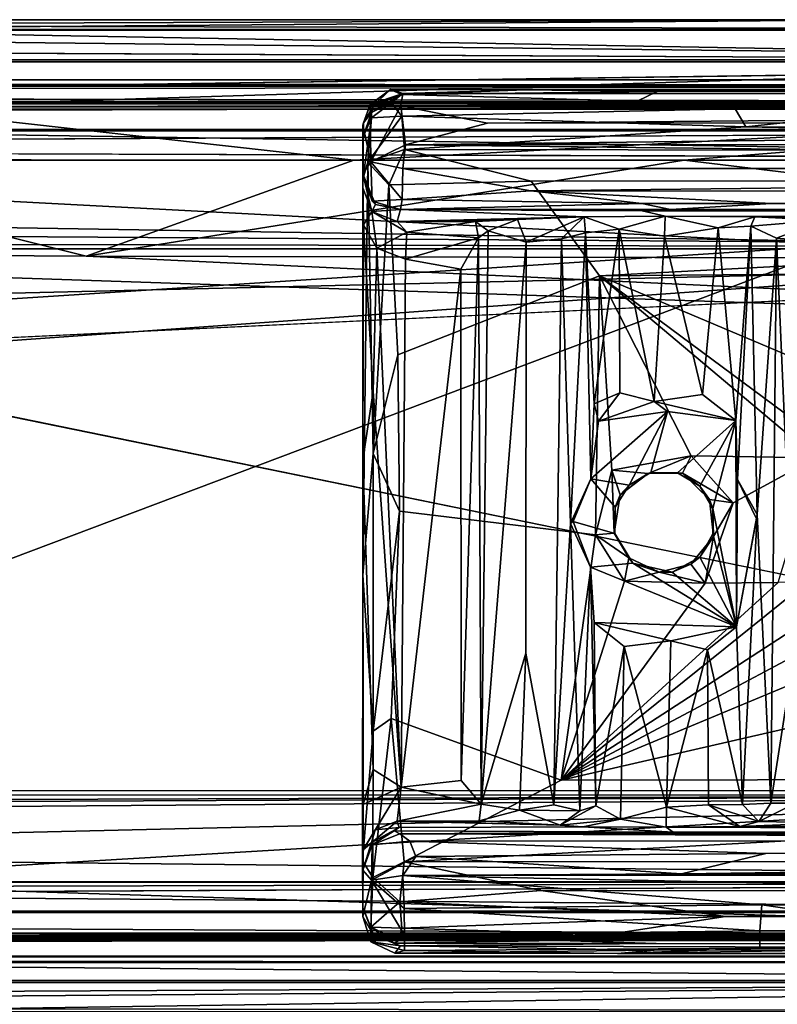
# Model space of a CAD drawing. Header units: millimetres. Extents: x -474 to 3044, y -109 to 1309.
# Tile 99 of 118: x 2646 to 2684, y 1031 to 1080. Entities that reach past the tile are written whole.
import ezdxf

# ---------------------------------------------------------------- set-up
doc = ezdxf.new("R2010")
doc.units = ezdxf.units.MM
doc.layers.add('Layer 01', color=7, linetype='Continuous', true_color=0x000000)

msp = doc.modelspace()

# ---------------------------------------------------------------- linework, layer by layer
at = {"layer": 'Layer 01'}
for points in [[(2357.208, 1080, 1006.226), (2718.527, 1080, 1006.399), (2444.56, 1080, 960.419)], [(2357.208, 1080, 1006.226), (2495.766, 1080, 1013.995), (2718.527, 1080, 1006.399)], [(2444.56, 1080, 960.419), (2689.509, 1080.001, 953.018), (2440.327, 1080.001, 953.007)], [(2560.542, 1079.519, 950.452), (2440.327, 1080.001, 953.007), (2689.509, 1080.001, 953.018)], [(2444.56, 1080, 960.419), (2680.865, 1080, 960.485), (2689.509, 1080.001, 953.018)], [(2718.527, 1080, 1006.399), (2680.865, 1080, 960.485), (2444.56, 1080, 960.419)], [(2495.766, 1080, 1013.995), (2738.429, 1079.999, 1014.005), (2718.527, 1080, 1006.399)], [(2731.495, 1079.474, 1016.661), (2738.429, 1079.999, 1014.005), (2495.766, 1080, 1013.995)], [(2731.495, 1079.474, 1016.661), (2495.766, 1080, 1013.995), (2591.044, 1079.475, 1016.659)], [(2560.542, 1079.519, 950.452), (2689.509, 1080.001, 953.018), (2630.382, 1079.521, 950.456)], [(2630.382, 1079.521, 950.456), (2689.509, 1080.001, 953.018), (2730.341, 1079.519, 950.455)], [(2689.509, 1080.001, 953.018), (2680.865, 1080, 960.485), (2703.843, 1080, 953)], [(2718.527, 1080, 1006.399), (2723.889, 1080, 960.625), (2680.865, 1080, 960.485)], [(2723.889, 1080, 960.625), (2703.843, 1080, 953), (2680.865, 1080, 960.485)], [(2102.135, 1077.898, 1019.001), (2732.292, 1077.898, 1019.001), (2412.5, 1079.475, 1016.66)], [(2732.292, 1077.898, 1019.001), (2591.044, 1079.475, 1016.659), (2412.5, 1079.475, 1016.66)], [(2630.382, 1079.521, 950.456), (2715.122, 1078.001, 948.102), (2576.52, 1078.001, 948.102)], [(2732.292, 1077.898, 1019.001), (2731.495, 1079.474, 1016.661), (2591.044, 1079.475, 1016.659)], [(2630.382, 1079.521, 950.456), (2730.341, 1079.519, 950.455), (2715.122, 1078.001, 948.102)], [(2563.079, 1075.544, 1020.521), (2732.292, 1077.898, 1019.001), (2102.135, 1077.898, 1019.001)], [(2563.079, 1075.544, 1020.521), (2732.131, 1075.545, 1020.521), (2732.292, 1077.898, 1019.001)], [(2576.52, 1078.001, 948.102), (2715.122, 1078.001, 948.102), (2639.108, 1075.659, 946.525)], [(2715.122, 1078.001, 948.102), (2712.468, 1075.66, 946.525), (2639.108, 1075.659, 946.525)], [(-175.815, 1075.798, 950.142), (2055.51, 1075.799, 950.142), (2745.401, 1076.7, 951.48)], [(-175.815, 1075.798, 950.142), (2745.401, 1076.7, 951.48), (700.701, 1076.7, 951.479)], [(41.556, 1076.726, 1015.454), (1003.072, 1076.726, 1015.456), (2746.321, 1075.858, 1016.799)], [(41.556, 1076.726, 1015.454), (2746.321, 1075.858, 1016.799), (81.157, 1075.858, 1016.799)], [(2745.401, 1076.7, 951.48), (1069.448, 1077, 953.007), (700.701, 1076.7, 951.479)], [(765.282, 1077, 956.776), (2741.797, 1077, 956.811), (2268.057, 1077, 1010.133)], [(765.282, 1077, 956.776), (1069.448, 1077, 953.007), (2748.848, 1077, 953.005), (2741.797, 1077, 956.811)], [(1003.072, 1076.726, 1015.456), (1743.086, 1076.727, 1015.453), (2746.321, 1075.858, 1016.799)], [(1069.448, 1077, 953.007), (2745.401, 1076.7, 951.48), (2748.848, 1077, 953.005)], [(1743.086, 1076.727, 1015.453), (2276.658, 1076.725, 1015.457), (2746.321, 1075.858, 1016.799)], [(2055.51, 1075.799, 950.142), (2746.188, 1075.799, 950.142), (2745.401, 1076.7, 951.48)], [(2741.797, 1077, 956.811), (2743.683, 1077, 1010.1), (2268.057, 1077, 1010.133)], [(2743.683, 1077, 1010.1), (2281.977, 1077, 1014.008), (2268.057, 1077, 1010.133)], [(2276.658, 1076.725, 1015.457), (2281.977, 1077, 1014.008), (2746.428, 1076.727, 1015.45)], [(2276.658, 1076.725, 1015.457), (2746.428, 1076.727, 1015.45), (2746.321, 1075.858, 1016.799)], [(2746.428, 1076.727, 1015.45), (2281.977, 1077, 1014.008), (2739.785, 1077, 1013.968)], [(2281.977, 1077, 1014.008), (2743.683, 1077, 1010.1), (2739.785, 1077, 1013.968)], [(2664.745, 1076.514, 978.644), (2665.363, 1076.324, 977.286), (2663.734, 1075.77, 977.529)], [(2663.734, 1075.77, 977.529), (2663.905, 1075.723, 992.558), (2664.745, 1076.514, 978.644)], [(2665.363, 1076.324, 977.286), (2665.268, 1075.7, 976.099), (2663.734, 1075.77, 977.529)], [(2663.798, 1075.366, 1007.658), (2664.792, 1075.863, 1013.743), (2665.296, 1076.278, 991.144)], [(2663.905, 1075.723, 992.558), (2663.798, 1075.366, 1007.658), (2665.296, 1076.278, 991.144)], [(2663.905, 1075.723, 992.558), (2665.296, 1076.278, 991.144), (2664.745, 1076.514, 978.644)], [(2664.745, 1076.514, 978.644), (2671.484, 1076.51, 978.572), (2665.363, 1076.324, 977.286)], [(2671.484, 1076.51, 978.572), (2664.745, 1076.514, 978.644), (2665.296, 1076.278, 991.144)], [(2677.042, 1075.944, 1009.154), (2665.296, 1076.278, 991.144), (2664.792, 1075.863, 1013.743)], [(2665.268, 1075.7, 976.099), (2665.363, 1076.324, 977.286), (2764.659, 1076.32, 977.274), (2764.286, 1075.693, 976.108)], [(2665.296, 1076.278, 991.144), (2678.046, 1076.428, 982.97), (2671.484, 1076.51, 978.572)], [(2665.296, 1076.278, 991.144), (2677.042, 1075.944, 1009.154), (2678.046, 1076.428, 982.97)], [(2665.363, 1076.324, 977.286), (2671.484, 1076.51, 978.572), (2764.659, 1076.32, 977.274)], [(2764.102, 1076.51, 978.526), (2764.659, 1076.32, 977.274), (2671.484, 1076.51, 978.572)], [(2671.484, 1076.51, 978.572), (2678.046, 1076.428, 982.97), (2765.058, 1076.45, 981.73), (2764.102, 1076.51, 978.526)], [(2678.046, 1076.428, 982.97), (2677.042, 1075.944, 1009.154), (2765.532, 1075.946, 1009.086), (2765.058, 1076.45, 981.73)], [(-166.789, 1074.52, 1017.7), (81.157, 1075.858, 1016.799), (2746.321, 1075.858, 1016.799), (2003.909, 1074.519, 1017.7)], [(2746.321, 1075.858, 1016.799), (2740.093, 1074.521, 1017.699), (2003.909, 1074.519, 1017.7)], [(2300.972, 1074.453, 949.273), (2746.188, 1075.799, 950.142), (2055.51, 1075.799, 950.142)], [(2300.972, 1074.453, 949.273), (2746.089, 1074.455, 949.274), (2746.188, 1075.799, 950.142)], [(2630.455, 1073, 946), (2639.108, 1075.659, 946.525), (2662.922, 1072.999, 946)], [(2662.922, 1072.999, 946), (2639.108, 1075.659, 946.525), (2712.468, 1075.66, 946.525)], [(2662.922, 1072.999, 946), (2712.468, 1075.66, 946.525), (2679.38, 1073, 946)], [(2663.734, 1075.77, 977.529), (2663.776, 1072.92, 974.985), (2663.376, 1074.742, 977.602)], [(2663.734, 1075.77, 977.529), (2663.376, 1074.742, 977.602), (2663.404, 1074.86, 985.841)], [(2663.404, 1074.86, 985.841), (2663.905, 1075.723, 992.558), (2663.734, 1075.77, 977.529)], [(2663.905, 1075.723, 992.558), (2663.404, 1074.86, 985.841), (2663.798, 1075.366, 1007.658)], [(2665.268, 1075.7, 976.099), (2663.776, 1072.92, 974.985), (2663.734, 1075.77, 977.529)], [(2665.268, 1075.7, 976.099), (2665.498, 1073.768, 974.772), (2663.776, 1072.92, 974.985)], [(2664.792, 1075.863, 1013.743), (2663.798, 1075.366, 1007.658), (2663.798, 1075.111, 1014.606)], [(2663.798, 1075.111, 1014.606), (2665.322, 1075.19, 1015.724), (2664.792, 1075.863, 1013.743)], [(2685.083, 1075.863, 1013.547), (2677.042, 1075.944, 1009.154), (2664.792, 1075.863, 1013.743)], [(2665.322, 1075.19, 1015.724), (2681.928, 1075.549, 1015.035), (2664.792, 1075.863, 1013.743)], [(2681.928, 1075.549, 1015.035), (2685.083, 1075.863, 1013.547), (2664.792, 1075.863, 1013.743)], [(2665.268, 1075.7, 976.099), (2764.286, 1075.693, 976.108), (2669.59, 1074.847, 975.295)], [(2665.268, 1075.7, 976.099), (2669.59, 1074.847, 975.295), (2665.498, 1073.768, 974.772)], [(2764.286, 1075.693, 976.108), (2757.76, 1074.868, 975.312), (2669.59, 1074.847, 975.295)], [(2677.042, 1075.944, 1009.154), (2685.083, 1075.863, 1013.547), (2765.532, 1075.946, 1009.086)], [(2712.468, 1075.66, 946.525), (2712.09, 1072.998, 946), (2679.38, 1073, 946)], [(2685.083, 1075.863, 1013.547), (2681.928, 1075.549, 1015.035), (2690.763, 1075.55, 1015.033)], [(2563.079, 1075.544, 1020.521), (2728.001, 1072.981, 1021.001), (2732.131, 1075.545, 1020.521)], [(2563.079, 1075.544, 1020.521), (2606.256, 1073.03, 1020.999), (2728.001, 1072.981, 1021.001)], [(2663.38, 1074.12, 1013.628), (2663.798, 1075.111, 1014.606), (2663.798, 1075.366, 1007.658)], [(2663.38, 1074.12, 1013.628), (2663.798, 1075.366, 1007.658), (2663.404, 1074.86, 985.841)], [(2665.322, 1075.19, 1015.724), (2663.798, 1075.111, 1014.606), (2663.623, 1072.893, 1016.584)], [(2665.322, 1075.19, 1015.724), (2663.623, 1072.893, 1016.584), (2665.452, 1073.529, 1017.1)], [(2681.928, 1075.549, 1015.035), (2665.322, 1075.19, 1015.724), (2682.455, 1074.653, 1016.324)], [(2665.452, 1073.529, 1017.1), (2682.455, 1074.653, 1016.324), (2665.322, 1075.19, 1015.724)], [(2682.455, 1074.653, 1016.324), (2690.763, 1075.55, 1015.033), (2681.928, 1075.549, 1015.035)], [(2748.891, 1075.547, 1015.039), (2690.763, 1075.55, 1015.033), (2682.455, 1074.653, 1016.324), (2740.25, 1074.65, 1016.327)], [(2663.376, 1071.614, 1010.806), (2663.404, 1074.86, 985.841), (2663.369, 1072.312, 976.683)], [(2663.369, 1072.312, 976.683), (2663.404, 1074.86, 985.841), (2663.376, 1074.742, 977.602)], [(2663.376, 1074.742, 977.602), (2663.776, 1072.92, 974.985), (2663.369, 1072.312, 976.683)], [(2663.38, 1074.12, 1013.628), (2663.404, 1074.86, 985.841), (2663.376, 1071.614, 1010.806)], [(2663.38, 1072.049, 1015.719), (2663.623, 1072.893, 1016.584), (2663.798, 1075.111, 1014.606)], [(2663.38, 1072.049, 1015.719), (2663.798, 1075.111, 1014.606), (2663.38, 1074.12, 1013.628)], [(2757.76, 1074.868, 975.312), (2764.081, 1073.811, 974.783), (2665.498, 1073.768, 974.772)], [(2669.59, 1074.847, 975.295), (2757.76, 1074.868, 975.312), (2665.498, 1073.768, 974.772)], [(2440.844, 1072.992, 1018), (2003.909, 1074.519, 1017.7), (2740.093, 1074.521, 1017.699)], [(2300.972, 1074.453, 949.273), (2067.627, 1073.001, 949), (2746.267, 1072.988, 949)], [(2300.972, 1074.453, 949.273), (2746.267, 1072.988, 949), (2746.089, 1074.455, 949.274)], [(2440.844, 1072.992, 1018), (2740.093, 1074.521, 1017.699), (2730.016, 1072.982, 1018)], [(2665.452, 1073.529, 1017.1), (2743.5, 1073.407, 1017.121), (2682.455, 1074.653, 1016.324)], [(2743.5, 1073.407, 1017.121), (2740.25, 1074.65, 1016.327), (2682.455, 1074.653, 1016.324)], [(2663.407, 1069.772, 1012.613), (2663.38, 1072.049, 1015.719), (2663.38, 1074.12, 1013.628), (2663.376, 1071.614, 1010.806)], [(2665.498, 1073.768, 974.772), (2665.365, 1072.577, 974.586), (2663.776, 1072.92, 974.985)], [(2665.365, 1072.577, 974.586), (2665.498, 1073.768, 974.772), (2764.544, 1072.618, 974.589)], [(2764.081, 1073.811, 974.783), (2764.544, 1072.618, 974.589), (2665.498, 1073.768, 974.772)], [(2663.623, 1072.893, 1016.584), (2664.672, 1071.76, 1017.388), (2665.452, 1073.529, 1017.1)], [(2665.452, 1073.529, 1017.1), (2664.672, 1071.76, 1017.388), (2671.76, 1071.942, 1017.402)], [(2665.452, 1073.529, 1017.1), (2671.76, 1071.942, 1017.402), (2765.677, 1072.02, 1017.401), (2743.5, 1073.407, 1017.121)], [(2738.573, 1068.581, 949), (781.134, 1072.987, 948.999), (-165.466, 1068.57, 949)], [(2738.573, 1068.581, 949), (2067.627, 1073.001, 949), (781.134, 1072.987, 948.999)], [(2738.573, 1068.581, 949), (2746.267, 1072.988, 949), (2067.627, 1073.001, 949)], [(2166.588, 1068.646, 1018), (2440.844, 1072.992, 1018), (2709.857, 1068.569, 1018)], [(2730.016, 1072.982, 1018), (2709.857, 1068.569, 1018), (2440.844, 1072.992, 1018)], [(2605.472, 1068.487, 946), (2630.455, 1073, 946), (2649.586, 1068.209, 946)], [(2687.281, 1068.759, 1021), (2606.256, 1073.03, 1020.999), (2612.199, 1063.902, 1021)], [(2728.001, 1072.981, 1021.001), (2606.256, 1073.03, 1020.999), (2687.281, 1068.759, 1021)], [(2649.586, 1068.209, 946), (2630.455, 1073, 946), (2662.922, 1072.999, 946)], [(2649.586, 1068.209, 946), (2662.922, 1072.999, 946), (2679.38, 1073, 946)], [(2649.586, 1068.209, 946), (2679.38, 1073, 946), (2720.433, 1068.046, 946)], [(2663.833, 1070.949, 976.536), (2663.369, 1072.312, 976.683), (2663.776, 1072.92, 974.985)], [(2663.377, 1052.308, 1015.504), (2663.623, 1072.893, 1016.584), (2663.38, 1072.049, 1015.719)], [(2663.893, 1058.375, 1016.86), (2663.623, 1072.893, 1016.584), (2663.377, 1052.308, 1015.504)], [(2663.623, 1072.893, 1016.584), (2663.893, 1058.375, 1016.86), (2664.672, 1071.76, 1017.388)], [(2665.365, 1072.577, 974.586), (2665.339, 1071.034, 975.248), (2663.776, 1072.92, 974.985)], [(2663.776, 1072.92, 974.985), (2665.339, 1071.034, 975.248), (2663.833, 1070.949, 976.536)], [(2679.38, 1073, 946), (2712.09, 1072.998, 946), (2720.433, 1068.046, 946)], [(2663.822, 1070.439, 1009.885), (2663.369, 1072.312, 976.683), (2664.009, 1070.794, 984.498)], [(2663.369, 1072.312, 976.683), (2663.833, 1070.949, 976.536), (2664.009, 1070.794, 984.498)], [(2663.822, 1070.439, 1009.885), (2663.376, 1071.614, 1010.806), (2663.369, 1072.312, 976.683)], [(2665.365, 1072.577, 974.586), (2671.75, 1071.472, 974.896), (2665.339, 1071.034, 975.248)], [(2764.415, 1072.506, 974.596), (2665.365, 1072.577, 974.586), (2764.544, 1072.618, 974.589)], [(2671.75, 1071.472, 974.896), (2665.365, 1072.577, 974.586), (2764.415, 1072.506, 974.596)], [(2764.415, 1072.506, 974.596), (2763.778, 1071.398, 974.936), (2671.75, 1071.472, 974.896)], [(2663.377, 1052.308, 1015.504), (2663.38, 1072.049, 1015.719), (2663.368, 1058.042, 1013.25)], [(2663.38, 1072.049, 1015.719), (2663.407, 1069.772, 1012.613), (2663.368, 1058.042, 1013.25)], [(2665.116, 1063.289, 1017.399), (2664.672, 1071.76, 1017.388), (2663.893, 1058.375, 1016.86)], [(2671.76, 1071.942, 1017.402), (2664.672, 1071.76, 1017.388), (2665.116, 1063.289, 1017.399), (2675.17, 1067.234, 1017.4)], [(2675.17, 1067.234, 1017.4), (2765.677, 1072.02, 1017.401), (2671.76, 1071.942, 1017.402)], [(2744.497, 1067.797, 1017.4), (2765.677, 1072.02, 1017.401), (2675.17, 1067.234, 1017.4)], [(2663.407, 1069.772, 1012.613), (2663.376, 1071.614, 1010.806), (2663.822, 1070.439, 1009.885)], [(2677.285, 1070.834, 975.562), (2665.339, 1071.034, 975.248), (2671.75, 1071.472, 974.896)], [(2683.735, 1070.833, 975.563), (2677.285, 1070.834, 975.562), (2671.75, 1071.472, 974.896)], [(2683.735, 1070.833, 975.563), (2671.75, 1071.472, 974.896), (2763.778, 1071.398, 974.936)], [(2761.927, 1070.883, 975.489), (2683.735, 1070.833, 975.563), (2763.778, 1071.398, 974.936)], [(2663.822, 1070.439, 1009.885), (2664.009, 1070.794, 984.498), (2665.253, 1070.539, 976.55)], [(2665.339, 1071.034, 975.248), (2665.253, 1070.539, 976.55), (2663.833, 1070.949, 976.536)], [(2665.253, 1070.539, 976.55), (2664.009, 1070.794, 984.498), (2663.833, 1070.949, 976.536)], [(2665.339, 1071.034, 975.248), (2677.285, 1070.834, 975.562), (2665.253, 1070.539, 976.55)], [(2665.253, 1070.539, 976.55), (2677.285, 1070.834, 975.562), (2678.7, 1070.544, 976.574)], [(2683.735, 1070.833, 975.563), (2678.7, 1070.544, 976.574), (2677.285, 1070.834, 975.562)], [(2683.735, 1070.833, 975.563), (2762.425, 1070.545, 976.508), (2678.7, 1070.544, 976.574)], [(2761.927, 1070.883, 975.489), (2762.425, 1070.545, 976.508), (2683.735, 1070.833, 975.563)], [(2663.822, 1070.439, 1009.885), (2664.067, 1068.602, 1011.697), (2663.407, 1069.772, 1012.613)], [(2663.822, 1070.439, 1009.885), (2665.253, 1070.539, 976.55), (2665.089, 1069.942, 1009.341)], [(2665.569, 1069.413, 1010.778), (2663.822, 1070.439, 1009.885), (2665.089, 1069.942, 1009.341)], [(2663.822, 1070.439, 1009.885), (2665.569, 1069.413, 1010.778), (2664.067, 1068.602, 1011.697)], [(2665.253, 1070.539, 976.55), (2674.397, 1070.171, 996.406), (2665.089, 1069.942, 1009.341)], [(2665.253, 1070.539, 976.55), (2678.7, 1070.544, 976.574), (2677.299, 1070.467, 980.684)], [(2678.44, 1070.209, 994.625), (2674.397, 1070.171, 996.406), (2665.253, 1070.539, 976.55), (2677.299, 1070.467, 980.684)], [(2677.299, 1070.467, 980.684), (2678.7, 1070.544, 976.574), (2761.726, 1070.469, 980.594)], [(2761.726, 1070.469, 980.594), (2743.723, 1070.167, 996.89), (2678.44, 1070.209, 994.625), (2677.299, 1070.467, 980.684)], [(2761.726, 1070.469, 980.594), (2678.7, 1070.544, 976.574), (2762.425, 1070.545, 976.508)], [(2663.368, 1058.042, 1013.25), (2663.407, 1069.772, 1012.613), (2663.886, 1061.472, 1011.944)], [(2664.067, 1068.602, 1011.697), (2663.886, 1061.472, 1011.944), (2663.407, 1069.772, 1012.613)], [(2674.397, 1070.171, 996.406), (2671.085, 1070.039, 1004.038), (2665.089, 1069.942, 1009.341)], [(2668.986, 1069.944, 1009.337), (2665.089, 1069.942, 1009.341), (2671.085, 1070.039, 1004.038)], [(2668.986, 1069.944, 1009.337), (2665.569, 1069.413, 1010.778), (2665.089, 1069.942, 1009.341)], [(2665.569, 1069.413, 1010.778), (2668.986, 1069.944, 1009.337), (2669.13, 1069.124, 1010.913)], [(2668.986, 1069.944, 1009.337), (2671.085, 1070.039, 1004.038), (2669.627, 1069.468, 1009.988)], [(2668.986, 1069.944, 1009.337), (2669.627, 1069.468, 1009.988), (2669.13, 1069.124, 1010.913)], [(2671.507, 1068.901, 1006.054), (2669.627, 1069.468, 1009.988), (2671.085, 1070.039, 1004.038)], [(2671.085, 1070.039, 1004.038), (2674.397, 1070.171, 996.406), (2671.507, 1068.901, 1006.054)], [(2671.507, 1068.901, 1006.054), (2674.397, 1070.171, 996.406), (2673.278, 1069.082, 1000.808)], [(2674.472, 1069.379, 997.791), (2673.278, 1069.082, 1000.808), (2674.397, 1070.171, 996.406)], [(2678.44, 1070.209, 994.625), (2676.142, 1069.564, 996.163), (2674.397, 1070.171, 996.406)], [(2674.397, 1070.171, 996.406), (2676.142, 1069.564, 996.163), (2674.472, 1069.379, 997.791)], [(2678.405, 1069.209, 995.625), (2676.142, 1069.564, 996.163), (2678.44, 1070.209, 994.625)], [(2678.44, 1070.209, 994.625), (2681.083, 1069.619, 996.375), (2678.405, 1069.209, 995.625)], [(2678.44, 1070.209, 994.625), (2743.723, 1070.167, 996.89), (2682.906, 1070.175, 996.509)], [(2682.906, 1070.175, 996.509), (2681.083, 1069.619, 996.375), (2678.44, 1070.209, 994.625)], [(2682.706, 1069.705, 998.489), (2681.083, 1069.619, 996.375), (2682.906, 1070.175, 996.509)], [(2682.906, 1070.175, 996.509), (2686.34, 1070.006, 1005.605), (2682.706, 1069.705, 998.489)], [(2683.99, 1069.106, 1002.233), (2682.706, 1069.705, 998.489), (2686.34, 1070.006, 1005.605)], [(2682.906, 1070.175, 996.509), (2741.212, 1070.037, 1003.94), (2686.34, 1070.006, 1005.605)], [(2741.212, 1070.037, 1003.94), (2682.906, 1070.175, 996.509), (2743.723, 1070.167, 996.89)], [(2686.34, 1070.006, 1005.605), (2685.704, 1068.961, 1006.981), (2683.99, 1069.106, 1002.233)], [(2665.491, 1068.065, 1011.393), (2664.067, 1068.602, 1011.697), (2665.569, 1069.413, 1010.778)], [(2665.569, 1069.413, 1010.778), (2669.13, 1069.124, 1010.913), (2665.491, 1068.065, 1011.393)], [(2669.627, 1069.468, 1009.988), (2669.267, 1040.88, 1010.799), (2669.13, 1069.124, 1010.913)], [(2669.627, 1069.468, 1009.988), (2671.507, 1068.901, 1006.054), (2669.267, 1040.88, 1010.799)], [(2673.278, 1069.082, 1000.808), (2674.472, 1069.379, 997.791), (2673.724, 1054.879, 999.417)], [(2674.472, 1069.379, 997.791), (2674.736, 1057.101, 997.454), (2673.724, 1054.879, 999.417)], [(2674.896, 1060.847, 997.253), (2674.472, 1069.379, 997.791), (2676.142, 1069.564, 996.163)], [(2674.472, 1069.379, 997.791), (2674.896, 1060.847, 997.253), (2674.736, 1057.101, 997.454)], [(2676.142, 1069.564, 996.163), (2676.188, 1061.392, 996.198), (2674.896, 1060.847, 997.253)], [(2676.142, 1069.564, 996.163), (2677.891, 1060.968, 995.64), (2676.188, 1061.392, 996.198)], [(2677.891, 1060.968, 995.64), (2676.142, 1069.564, 996.163), (2678.405, 1069.209, 995.625)], [(2680.296, 1061.306, 995.914), (2678.405, 1069.209, 995.625), (2681.083, 1069.619, 996.375)], [(2681.083, 1069.619, 996.375), (2681.96, 1060.021, 997.389), (2680.296, 1061.306, 995.914)], [(2682.706, 1069.705, 998.489), (2681.96, 1060.021, 997.389), (2681.083, 1069.619, 996.375)], [(2682.706, 1069.705, 998.489), (2682.04, 1057.082, 997.358), (2681.96, 1060.021, 997.389)], [(2682.04, 1057.082, 997.358), (2682.706, 1069.705, 998.489), (2683.031, 1055.331, 999.311)], [(2682.706, 1069.705, 998.489), (2683.99, 1069.106, 1002.233), (2683.031, 1055.331, 999.311)], [(2669.13, 1069.124, 1010.913), (2668.26, 1067.558, 1011.403), (2665.491, 1068.065, 1011.393)], [(2669.13, 1069.124, 1010.913), (2668.278, 1042.06, 1011.4), (2668.26, 1067.558, 1011.403)], [(2669.13, 1069.124, 1010.913), (2669.267, 1040.88, 1010.799), (2668.278, 1042.06, 1011.4)], [(2671.507, 1068.901, 1006.054), (2671.499, 1048.413, 1005.986), (2669.267, 1040.88, 1010.799)], [(2671.507, 1068.901, 1006.054), (2673.278, 1069.082, 1000.808), (2672.884, 1040.855, 1002.069), (2671.499, 1048.413, 1005.986)], [(2673.724, 1054.879, 999.417), (2672.884, 1040.855, 1002.069), (2673.278, 1069.082, 1000.808)], [(2677.891, 1060.968, 995.64), (2678.405, 1069.209, 995.625), (2680.296, 1061.306, 995.914)], [(2683.031, 1055.331, 999.311), (2683.99, 1069.106, 1002.233), (2683.704, 1040.938, 1001.314)], [(2683.99, 1069.106, 1002.233), (2684.884, 1048.534, 1004.903), (2683.704, 1040.938, 1001.314)], [(2684.884, 1048.534, 1004.903), (2683.99, 1069.106, 1002.233), (2685.704, 1068.961, 1006.981)], [(1606.031, 1041.521, 949), (2738.573, 1068.581, 949), (-165.466, 1068.57, 949)], [(2737.499, 1041.439, 946), (1462.188, 1037.006, 946), (1255.33, 1041.419, 946), (2605.472, 1068.487, 946)], [(1606.031, 1041.521, 949), (2174.355, 1041.634, 949), (2738.573, 1068.581, 949)], [(2709.857, 1068.569, 1018), (2328.779, 1041.341, 1018), (2166.588, 1068.646, 1018)], [(2174.355, 1041.634, 949), (2734.305, 1041.552, 949), (2738.573, 1068.581, 949)], [(2709.857, 1068.569, 1018), (2711.123, 1041.347, 1018), (2328.779, 1041.341, 1018)], [(2605.472, 1068.487, 946), (2649.586, 1068.209, 946), (2738.559, 1064.007, 946)], [(2605.472, 1068.487, 946), (2738.559, 1064.007, 946), (2737.499, 1041.439, 946)], [(2612.199, 1063.902, 1021), (2627.025, 1046.036, 1021), (2687.281, 1068.759, 1021)], [(2704.563, 1041.302, 1021), (2687.281, 1068.759, 1021), (2627.025, 1046.036, 1021), (2632.055, 1036.997, 1021)], [(2665.281, 1041.729, 1011.39), (2663.886, 1061.472, 1011.944), (2664.067, 1068.602, 1011.697)], [(2665.281, 1041.729, 1011.39), (2664.067, 1068.602, 1011.697), (2665.491, 1068.065, 1011.393)], [(2649.586, 1068.209, 946), (2720.433, 1068.046, 946), (2738.559, 1064.007, 946)], [(2665.491, 1068.065, 1011.393), (2668.26, 1067.558, 1011.403), (2665.281, 1041.729, 1011.39)], [(2675.17, 1067.234, 1017.4), (2696.245, 1058.329, 1017.393), (2744.497, 1067.797, 1017.4)], [(2668.26, 1067.558, 1011.403), (2668.278, 1042.06, 1011.4), (2665.281, 1041.729, 1011.39)], [(2675.17, 1067.234, 1017.4), (2665.116, 1063.289, 1017.399), (2665.207, 1055.499, 1017.4), (2674.963, 1054.314, 1017.401)], [(2674.963, 1054.314, 1017.401), (2675.775, 1057.534, 1017.388), (2675.17, 1067.234, 1017.4)], [(2675.17, 1067.234, 1017.4), (2687.39, 1058.163, 1017.4), (2696.245, 1058.329, 1017.393)], [(2675.17, 1067.234, 1017.4), (2675.775, 1057.534, 1017.388), (2679.74, 1058.263, 1017.399)], [(2685.954, 1058.159, 1017.377), (2675.17, 1067.234, 1017.4), (2679.74, 1058.263, 1017.399)], [(2685.954, 1058.159, 1017.377), (2687.39, 1058.163, 1017.4), (2675.17, 1067.234, 1017.4)], [(2665.116, 1063.289, 1017.399), (2663.893, 1058.375, 1016.86), (2665.207, 1055.499, 1017.4)], [(2663.889, 1042.609, 1011.814), (2663.368, 1058.042, 1013.25), (2663.886, 1061.472, 1011.944)], [(2663.886, 1061.472, 1011.944), (2665.281, 1041.729, 1011.39), (2663.889, 1042.609, 1011.814)], [(2675.118, 1059.981, 997.367), (2674.896, 1060.847, 997.253), (2676.188, 1061.392, 996.198)], [(2676.188, 1061.392, 996.198), (2677.891, 1060.968, 995.64), (2675.118, 1059.981, 997.367)], [(2678.56, 1060.469, 997.407), (2675.118, 1059.981, 997.367), (2677.891, 1060.968, 995.64)], [(2677.891, 1060.968, 995.64), (2680.296, 1061.306, 995.914), (2681.96, 1060.021, 997.389)], [(2681.96, 1060.021, 997.389), (2678.56, 1060.469, 997.407), (2677.891, 1060.968, 995.64)], [(2674.896, 1060.847, 997.253), (2675.118, 1059.981, 997.367), (2674.736, 1057.101, 997.454)], [(2675.118, 1059.981, 997.367), (2678.56, 1060.469, 997.407), (2674.736, 1057.101, 997.454)], [(2676.64, 1056.796, 997.502), (2674.736, 1057.101, 997.454), (2678.56, 1060.469, 997.407)], [(2678.56, 1060.469, 997.407), (2677.727, 1057.42, 997.502), (2676.64, 1056.796, 997.502)], [(2681.96, 1060.021, 997.389), (2679.049, 1057.411, 997.503), (2677.727, 1057.42, 997.502), (2678.56, 1060.469, 997.407)], [(2679.049, 1057.411, 997.503), (2681.96, 1060.021, 997.389), (2680.174, 1056.747, 997.502)], [(2680.808, 1055.636, 997.5), (2680.174, 1056.747, 997.502), (2681.96, 1060.021, 997.389)], [(2681.96, 1060.021, 997.389), (2681.988, 1049.728, 997.424), (2680.808, 1055.636, 997.5)], [(2681.96, 1060.021, 997.389), (2682.04, 1057.082, 997.358), (2681.988, 1049.728, 997.424)], [(2663.368, 1058.042, 1013.25), (2663.387, 1040.87, 1013.002), (2663.377, 1052.308, 1015.504)], [(2663.889, 1042.609, 1011.814), (2663.387, 1040.87, 1013.002), (2663.368, 1058.042, 1013.25)], [(2663.893, 1058.375, 1016.86), (2663.377, 1052.308, 1015.504), (2663.888, 1044.527, 1016.861)], [(2663.893, 1058.375, 1016.86), (2663.888, 1044.527, 1016.861), (2665.207, 1055.499, 1017.4)], [(2677.597, 1057.377, 1016.438), (2679.74, 1058.263, 1017.399), (2675.775, 1057.534, 1017.388)], [(2677.597, 1057.377, 1016.438), (2679.298, 1057.387, 1016.362), (2679.74, 1058.263, 1017.399)], [(2679.298, 1057.387, 1016.362), (2681.827, 1055.908, 1017.396), (2679.74, 1058.263, 1017.399)], [(2685.954, 1058.159, 1017.377), (2679.74, 1058.263, 1017.399), (2681.827, 1055.908, 1017.396)], [(2680.434, 1051.907, 1017.399), (2684.069, 1051.943, 1017.4), (2685.954, 1058.159, 1017.377), (2681.827, 1055.908, 1017.396)], [(2675.891, 1054.406, 1016.427), (2675.775, 1057.534, 1017.388), (2674.963, 1054.314, 1017.401)], [(2676.19, 1056.31, 1016.386), (2677.597, 1057.377, 1016.438), (2675.775, 1057.534, 1017.388)], [(2675.891, 1054.406, 1016.427), (2676.19, 1056.31, 1016.386), (2675.775, 1057.534, 1017.388)], [(2673.724, 1054.879, 999.417), (2674.736, 1057.101, 997.454), (2673.856, 1054.978, 997.558)], [(2675.939, 1054.378, 997.506), (2673.856, 1054.978, 997.558), (2674.736, 1057.101, 997.454), (2675.956, 1055.697, 997.503)], [(2675.956, 1055.697, 997.503), (2674.736, 1057.101, 997.454), (2676.64, 1056.796, 997.502)], [(2677.597, 1057.377, 1016.438), (2676.19, 1056.31, 1016.386), (2676.64, 1056.796, 997.502)], [(2677.597, 1057.377, 1016.438), (2676.64, 1056.796, 997.502), (2677.727, 1057.42, 997.502)], [(2679.298, 1057.387, 1016.362), (2677.597, 1057.377, 1016.438), (2677.727, 1057.42, 997.502)], [(2679.298, 1057.387, 1016.362), (2677.727, 1057.42, 997.502), (2679.049, 1057.411, 997.503)], [(2679.298, 1057.387, 1016.362), (2679.049, 1057.411, 997.503), (2680.174, 1056.747, 997.502)], [(2680.174, 1056.747, 997.502), (2680.648, 1056.072, 1016.426), (2679.298, 1057.387, 1016.362)], [(2679.298, 1057.387, 1016.362), (2680.648, 1056.072, 1016.426), (2681.827, 1055.908, 1017.396)], [(2682.998, 1055.12, 997.942), (2681.988, 1049.728, 997.424), (2682.04, 1057.082, 997.358)], [(2683.031, 1055.331, 999.311), (2682.998, 1055.12, 997.942), (2682.04, 1057.082, 997.358)], [(2676.19, 1056.31, 1016.386), (2675.956, 1055.697, 997.503), (2676.64, 1056.796, 997.502)], [(2680.648, 1056.072, 1016.426), (2680.174, 1056.747, 997.502), (2680.808, 1055.636, 997.5)], [(2675.956, 1055.697, 997.503), (2676.19, 1056.31, 1016.386), (2675.891, 1054.406, 1016.427)], [(2680.854, 1054.234, 1016.406), (2680.648, 1056.072, 1016.426), (2680.808, 1055.636, 997.5)], [(2680.648, 1056.072, 1016.426), (2680.854, 1054.234, 1016.406), (2681.827, 1055.908, 1017.396)], [(2675.891, 1054.406, 1016.427), (2675.939, 1054.378, 997.506), (2675.956, 1055.697, 997.503)], [(2680.854, 1054.234, 1016.406), (2680.434, 1051.907, 1017.399), (2681.827, 1055.908, 1017.396)], [(2680.854, 1054.234, 1016.406), (2680.808, 1055.636, 997.5), (2680.816, 1054.364, 997.504)], [(2681.988, 1049.728, 997.424), (2680.816, 1054.364, 997.504), (2680.808, 1055.636, 997.5)], [(2663.888, 1044.527, 1016.861), (2664.782, 1045.159, 1017.394), (2665.207, 1055.499, 1017.4)], [(2664.782, 1045.159, 1017.394), (2673.259, 1042.085, 1017.4), (2674.963, 1054.314, 1017.401), (2665.207, 1055.499, 1017.4)], [(2683.031, 1055.331, 999.311), (2682.299, 1040.872, 997.699), (2681.988, 1049.728, 997.424)], [(2683.031, 1055.331, 999.311), (2681.988, 1049.728, 997.424), (2682.998, 1055.12, 997.942)], [(2683.031, 1055.331, 999.311), (2683.704, 1040.938, 1001.314), (2682.299, 1040.872, 997.699)], [(2673.724, 1054.879, 999.417), (2674.184, 1040.56, 998.377), (2672.884, 1040.855, 1002.069)], [(2673.724, 1054.879, 999.417), (2673.856, 1054.978, 997.558), (2674.716, 1052.709, 997.446)], [(2674.716, 1052.709, 997.446), (2674.184, 1040.56, 998.377), (2673.724, 1054.879, 999.417)], [(2676.827, 1052.907, 997.497), (2674.716, 1052.709, 997.446), (2673.856, 1054.978, 997.558), (2675.939, 1054.378, 997.506)], [(2676.416, 1052.005, 1017.398), (2674.963, 1054.314, 1017.401), (2673.259, 1042.085, 1017.4)], [(2676.623, 1053.171, 1016.381), (2675.891, 1054.406, 1016.427), (2674.963, 1054.314, 1017.401)], [(2676.623, 1053.171, 1016.381), (2674.963, 1054.314, 1017.401), (2676.416, 1052.005, 1017.398)], [(2676.827, 1052.907, 997.497), (2675.939, 1054.378, 997.506), (2675.891, 1054.406, 1016.427), (2676.623, 1053.171, 1016.381)], [(2680.167, 1053.206, 997.502), (2679.719, 1052.854, 1016.438), (2680.854, 1054.234, 1016.406)], [(2680.854, 1054.234, 1016.406), (2679.719, 1052.854, 1016.438), (2680.434, 1051.907, 1017.399)], [(2680.854, 1054.234, 1016.406), (2680.816, 1054.364, 997.504), (2680.167, 1053.206, 997.502)], [(2680.167, 1053.206, 997.502), (2680.816, 1054.364, 997.504), (2681.988, 1049.728, 997.424)], [(2678.149, 1052.45, 1016.432), (2676.623, 1053.171, 1016.381), (2676.416, 1052.005, 1017.398)], [(2676.623, 1053.171, 1016.381), (2678.149, 1052.45, 1016.432), (2676.827, 1052.907, 997.497)], [(2679.719, 1052.854, 1016.438), (2680.167, 1053.206, 997.502), (2678.795, 1052.461, 997.502)], [(2681.988, 1049.728, 997.424), (2678.795, 1052.461, 997.502), (2680.167, 1053.206, 997.502)], [(2674.184, 1040.56, 998.377), (2674.716, 1052.709, 997.446), (2674.985, 1040.805, 997.185)], [(2674.716, 1052.709, 997.446), (2676.827, 1052.907, 997.497), (2681.988, 1049.728, 997.424)], [(2674.985, 1040.805, 997.185), (2674.716, 1052.709, 997.446), (2674.897, 1049.939, 997.412)], [(2674.716, 1052.709, 997.446), (2681.988, 1049.728, 997.424), (2674.897, 1049.939, 997.412)], [(2678.795, 1052.461, 997.502), (2676.827, 1052.907, 997.497), (2678.149, 1052.45, 1016.432)], [(2678.795, 1052.461, 997.502), (2681.988, 1049.728, 997.424), (2676.827, 1052.907, 997.497)], [(2678.795, 1052.461, 997.502), (2678.149, 1052.45, 1016.432), (2679.719, 1052.854, 1016.438)], [(2679.719, 1052.854, 1016.438), (2678.149, 1052.45, 1016.432), (2680.434, 1051.907, 1017.399)], [(2663.377, 1052.308, 1015.504), (2663.387, 1040.87, 1013.002), (2663.362, 1038.054, 1015.749)], [(2663.377, 1052.308, 1015.504), (2663.362, 1038.054, 1015.749), (2663.888, 1044.527, 1016.861)], [(2696.222, 1051.655, 1017.404), (2692.77, 1052.489, 1017.331), (2673.259, 1042.085, 1017.4)], [(2692.77, 1052.489, 1017.331), (2688.505, 1051.983, 1017.29), (2673.259, 1042.085, 1017.4)], [(2678.149, 1052.45, 1016.432), (2676.416, 1052.005, 1017.398), (2680.434, 1051.907, 1017.399)], [(2676.416, 1052.005, 1017.398), (2673.259, 1042.085, 1017.4), (2680.434, 1051.907, 1017.399)], [(2673.259, 1042.085, 1017.4), (2688.505, 1051.983, 1017.29), (2685.51, 1051.954, 1017.345)], [(2685.51, 1051.954, 1017.345), (2684.069, 1051.943, 1017.4), (2673.259, 1042.085, 1017.4)], [(2684.069, 1051.943, 1017.4), (2680.434, 1051.907, 1017.399), (2673.259, 1042.085, 1017.4)], [(2704.904, 1049.354, 1017.394), (2696.222, 1051.655, 1017.404), (2673.259, 1042.085, 1017.4)], [(2676.399, 1048.751, 995.975), (2674.985, 1040.805, 997.185), (2674.897, 1049.939, 997.412)], [(2674.897, 1049.939, 997.412), (2681.988, 1049.728, 997.424), (2678.731, 1049.031, 995.712)], [(2676.399, 1048.751, 995.975), (2674.897, 1049.939, 997.412), (2678.731, 1049.031, 995.712)], [(2680.55, 1048.59, 996.06), (2678.731, 1049.031, 995.712), (2681.988, 1049.728, 997.424)], [(2682.299, 1040.872, 997.699), (2680.55, 1048.59, 996.06), (2681.988, 1049.728, 997.424)], [(2741.757, 1042.205, 1017.4), (2704.904, 1049.354, 1017.394), (2673.259, 1042.085, 1017.4)], [(2674.985, 1040.805, 997.185), (2676.399, 1048.751, 995.975), (2676.214, 1040.134, 996.087)], [(2676.214, 1040.134, 996.087), (2676.399, 1048.751, 995.975), (2678.514, 1040.744, 995.604)], [(2678.731, 1049.031, 995.712), (2678.514, 1040.744, 995.604), (2676.399, 1048.751, 995.975)], [(2678.731, 1049.031, 995.712), (2680.55, 1048.59, 996.06), (2678.514, 1040.744, 995.604)], [(2671.499, 1048.413, 1005.986), (2671.177, 1040.586, 1006.688), (2669.267, 1040.88, 1010.799)], [(2671.177, 1040.586, 1006.688), (2671.499, 1048.413, 1005.986), (2672.884, 1040.855, 1002.069)], [(2680.598, 1040.846, 996.146), (2678.514, 1040.744, 995.604), (2680.55, 1048.59, 996.06)], [(2680.55, 1048.59, 996.06), (2682.299, 1040.872, 997.699), (2680.598, 1040.846, 996.146)], [(2684.943, 1040.932, 1004.99), (2683.704, 1040.938, 1001.314), (2684.884, 1048.534, 1004.903)], [(2663.876, 1037.232, 1016.912), (2665.426, 1038.007, 1017.402), (2664.782, 1045.159, 1017.394)], [(2663.876, 1037.232, 1016.912), (2664.782, 1045.159, 1017.394), (2663.888, 1044.527, 1016.861)], [(2665.426, 1038.007, 1017.402), (2673.259, 1042.085, 1017.4), (2664.782, 1045.159, 1017.394)], [(2663.362, 1038.054, 1015.749), (2663.876, 1037.232, 1016.912), (2663.888, 1044.527, 1016.861)], [(2663.387, 1040.87, 1013.002), (2663.889, 1042.609, 1011.814), (2665.281, 1041.729, 1011.39)], [(2668.278, 1042.06, 1011.4), (2669.267, 1040.88, 1010.799), (2665.281, 1041.729, 1011.39)], [(2665.426, 1038.007, 1017.402), (2765.678, 1038.027, 1017.403), (2741.757, 1042.205, 1017.4)], [(2673.259, 1042.085, 1017.4), (2665.426, 1038.007, 1017.402), (2741.757, 1042.205, 1017.4)], [(1462.188, 1037.006, 946), (2737.499, 1041.439, 946), (1756.735, 1037.022, 945.998)], [(2737.499, 1041.439, 946), (2122.22, 1037.024, 945.998), (1756.735, 1037.022, 945.998)], [(2122.22, 1037.024, 945.998), (2737.499, 1041.439, 946), (2738.279, 1036.994, 946.001)], [(2174.355, 1041.634, 949), (2541.961, 1037.016, 948.999), (2734.305, 1041.552, 949)], [(2328.779, 1041.341, 1018), (2736.819, 1037.025, 1018.001), (2309.89, 1037, 1018)], [(2736.819, 1037.025, 1018.001), (2328.779, 1041.341, 1018), (2711.123, 1041.347, 1018)], [(2744.053, 1037.012, 949), (2734.305, 1041.552, 949), (2541.961, 1037.016, 948.999)], [(2711.954, 1037.005, 1021), (2704.563, 1041.302, 1021), (2632.055, 1036.997, 1021)], [(2663.394, 1038.603, 1011.537), (2663.387, 1040.87, 1013.002), (2665.281, 1041.729, 1011.39)], [(2665.281, 1041.729, 1011.39), (2665.086, 1040.045, 1010.216), (2663.394, 1038.603, 1011.537)], [(2665.281, 1041.729, 1011.39), (2669.267, 1040.88, 1010.799), (2665.086, 1040.045, 1010.216)], [(2663.362, 1038.054, 1015.749), (2663.387, 1040.87, 1013.002), (2663.394, 1038.603, 1011.537), (2663.371, 1035.733, 1013.707)], [(2665.086, 1040.045, 1010.216), (2669.267, 1040.88, 1010.799), (2669.164, 1040.048, 1009.665)], [(2669.267, 1040.88, 1010.799), (2671.177, 1040.586, 1006.688), (2669.164, 1040.048, 1009.665)], [(2674.184, 1040.56, 998.377), (2671.177, 1040.586, 1006.688), (2672.884, 1040.855, 1002.069)], [(2673.21, 1039.835, 998.711), (2674.184, 1040.56, 998.377), (2674.985, 1040.805, 997.185)], [(2676.214, 1040.134, 996.087), (2673.21, 1039.835, 998.711), (2674.985, 1040.805, 997.185)], [(2680.598, 1040.846, 996.146), (2682.162, 1039.777, 996.232), (2678.514, 1040.744, 995.604)], [(2680.598, 1040.846, 996.146), (2682.299, 1040.872, 997.699), (2683.114, 1040.028, 998.908)], [(2682.162, 1039.777, 996.232), (2680.598, 1040.846, 996.146), (2683.114, 1040.028, 998.908)], [(2683.114, 1040.028, 998.908), (2682.299, 1040.872, 997.699), (2683.704, 1040.938, 1001.314)], [(2683.114, 1040.028, 998.908), (2683.704, 1040.938, 1001.314), (2684.943, 1040.932, 1004.99)], [(2683.114, 1040.028, 998.908), (2684.943, 1040.932, 1004.99), (2686.625, 1039.964, 1006.418)], [(2669.164, 1040.048, 1009.665), (2671.177, 1040.586, 1006.688), (2673.21, 1039.835, 998.711)], [(2671.177, 1040.586, 1006.688), (2674.184, 1040.56, 998.377), (2673.21, 1039.835, 998.711)], [(2676.214, 1040.134, 996.087), (2678.514, 1040.744, 995.604), (2678.493, 1039.747, 994.617)], [(2678.514, 1040.744, 995.604), (2682.162, 1039.777, 996.232), (2678.493, 1039.747, 994.617)], [(2663.982, 1039.61, 1009.065), (2663.394, 1038.603, 1011.537), (2665.086, 1040.045, 1010.216)], [(2663.982, 1039.61, 1009.065), (2665.086, 1040.045, 1010.216), (2665.187, 1039.722, 993.251)], [(2665.086, 1040.045, 1010.216), (2669.164, 1040.048, 1009.665), (2673.21, 1039.835, 998.711)], [(2665.086, 1040.045, 1010.216), (2673.21, 1039.835, 998.711), (2674.333, 1039.764, 995.604), (2665.187, 1039.722, 993.251)], [(2674.333, 1039.764, 995.604), (2673.21, 1039.835, 998.711), (2676.214, 1040.134, 996.087)], [(2676.214, 1040.134, 996.087), (2678.493, 1039.747, 994.617), (2674.333, 1039.764, 995.604)], [(2683.114, 1040.028, 998.908), (2686.625, 1039.964, 1006.418), (2682.162, 1039.777, 996.232)], [(2742.865, 1039.84, 999.579), (2682.162, 1039.777, 996.232), (2686.625, 1039.964, 1006.418)], [(2682.162, 1039.777, 996.232), (2742.865, 1039.84, 999.579), (2744.596, 1039.772, 995.967)], [(2663.798, 1038.97, 983.997), (2663.394, 1038.603, 1011.537), (2663.982, 1039.61, 1009.065)], [(2665.187, 1039.722, 993.251), (2664.93, 1039.564, 984.621), (2663.798, 1038.97, 983.997)], [(2663.798, 1038.97, 983.997), (2663.982, 1039.61, 1009.065), (2665.187, 1039.722, 993.251)], [(2664.93, 1039.564, 984.621), (2663.833, 1038.853, 976.186), (2663.798, 1038.97, 983.997)], [(2663.833, 1038.853, 976.186), (2664.93, 1039.564, 984.621), (2665.223, 1039.41, 976.481)], [(2665.223, 1039.41, 976.481), (2665.715, 1039.043, 975.444), (2663.833, 1038.853, 976.186)], [(2665.187, 1039.722, 993.251), (2674.333, 1039.764, 995.604), (2678.841, 1039.49, 980.755), (2664.93, 1039.564, 984.621)], [(2665.223, 1039.41, 976.481), (2664.93, 1039.564, 984.621), (2678.841, 1039.49, 980.755)], [(2761.575, 1039.407, 976.487), (2665.223, 1039.41, 976.481), (2749.098, 1039.49, 980.738)], [(2678.841, 1039.49, 980.755), (2749.098, 1039.49, 980.738), (2665.223, 1039.41, 976.481)], [(2761.575, 1039.407, 976.487), (2761.241, 1039.065, 975.448), (2665.223, 1039.41, 976.481)], [(2665.715, 1039.043, 975.444), (2665.223, 1039.41, 976.481), (2761.241, 1039.065, 975.448)], [(2678.493, 1039.747, 994.617), (2678.841, 1039.49, 980.755), (2674.333, 1039.764, 995.604)], [(2678.493, 1039.747, 994.617), (2682.162, 1039.777, 996.232), (2749.098, 1039.49, 980.738)], [(2678.841, 1039.49, 980.755), (2678.493, 1039.747, 994.617), (2749.098, 1039.49, 980.738)], [(2744.596, 1039.772, 995.967), (2748.285, 1039.745, 994.545), (2682.162, 1039.777, 996.232)], [(2749.098, 1039.49, 980.738), (2682.162, 1039.777, 996.232), (2748.285, 1039.745, 994.545)], [(2663.833, 1038.853, 976.186), (2663.372, 1037.6, 976.435), (2663.798, 1038.97, 983.997)], [(2663.394, 1038.603, 1011.537), (2663.798, 1038.97, 983.997), (2663.372, 1037.6, 976.435)], [(2663.802, 1037.105, 974.887), (2663.372, 1037.6, 976.435), (2663.833, 1038.853, 976.186)], [(2663.802, 1037.105, 974.887), (2663.833, 1038.853, 976.186), (2665.715, 1039.043, 975.444), (2666.01, 1038.272, 974.748)], [(2665.715, 1039.043, 975.444), (2761.241, 1039.065, 975.448), (2761.384, 1038.524, 974.928), (2683.461, 1038.421, 974.873)], [(2683.461, 1038.421, 974.873), (2666.01, 1038.272, 974.748), (2665.715, 1039.043, 975.444)], [(2663.394, 1038.603, 1011.537), (2663.372, 1037.6, 976.435), (2663.368, 1035.289, 977.757)], [(2663.368, 1035.289, 977.757), (2663.371, 1035.733, 1013.707), (2663.394, 1038.603, 1011.537)], [(2683.461, 1038.421, 974.873), (2679.258, 1037.416, 974.603), (2666.01, 1038.272, 974.748)], [(2761.384, 1038.524, 974.928), (2679.258, 1037.416, 974.603), (2683.461, 1038.421, 974.873)], [(2761.384, 1038.524, 974.928), (2763.632, 1037.418, 974.592), (2679.258, 1037.416, 974.603)], [(2663.371, 1035.733, 1013.707), (2663.769, 1034.748, 1014.437), (2663.876, 1037.232, 1016.912), (2663.362, 1038.054, 1015.749)], [(2666.01, 1038.272, 974.748), (2665.371, 1037.326, 974.581), (2663.802, 1037.105, 974.887)], [(2663.876, 1037.232, 1016.912), (2665.219, 1036.022, 1016.881), (2665.426, 1038.007, 1017.402)], [(2672.252, 1036.587, 1017.153), (2665.426, 1038.007, 1017.402), (2665.219, 1036.022, 1016.881)], [(2666.01, 1038.272, 974.748), (2679.258, 1037.416, 974.603), (2665.371, 1037.326, 974.581)], [(2765.671, 1036.567, 1017.132), (2765.678, 1038.027, 1017.403), (2665.426, 1038.007, 1017.402), (2672.252, 1036.587, 1017.153)], [(2663.368, 1035.289, 977.757), (2663.372, 1037.6, 976.435), (2663.802, 1037.105, 974.887)], [(2743.82, 1037.344, 974.606), (2665.371, 1037.326, 974.581), (2763.632, 1037.418, 974.592)], [(2679.258, 1037.416, 974.603), (2763.632, 1037.418, 974.592), (2665.371, 1037.326, 974.581)], [(2233.142, 1034.455, 946.479), (2122.22, 1037.024, 945.998), (2738.279, 1036.994, 946.001)], [(2159.159, 1035.546, 1017.727), (2736.819, 1037.025, 1018.001), (2746.04, 1035.547, 1017.727)], [(2159.159, 1035.546, 1017.727), (2309.89, 1037, 1018), (2736.819, 1037.025, 1018.001)], [(2233.142, 1034.455, 946.479), (2738.279, 1036.994, 946.001), (2732.661, 1034.457, 946.478)], [(2632.055, 1036.997, 1021), (2467.01, 1034.34, 1020.475), (2715.053, 1034.341, 1020.475)], [(2541.961, 1037.016, 948.999), (2496.231, 1035.483, 949.299), (2736.244, 1035.48, 949.3)], [(2541.961, 1037.016, 948.999), (2736.244, 1035.48, 949.3), (2744.053, 1037.012, 949)], [(2632.055, 1036.997, 1021), (2715.053, 1034.341, 1020.475), (2711.954, 1037.005, 1021)], [(2663.774, 1034.015, 977.757), (2663.368, 1035.289, 977.757), (2663.802, 1037.105, 974.887)], [(2665.219, 1036.022, 1016.881), (2663.876, 1037.232, 1016.912), (2663.769, 1034.748, 1014.437)], [(2663.802, 1037.105, 974.887), (2665.45, 1034.358, 975.93), (2663.774, 1034.015, 977.757)], [(2665.426, 1035.688, 974.953), (2663.802, 1037.105, 974.887), (2665.371, 1037.326, 974.581)], [(2663.802, 1037.105, 974.887), (2665.426, 1035.688, 974.953), (2665.45, 1034.358, 975.93)], [(2737.112, 1035.871, 974.89), (2665.371, 1037.326, 974.581), (2743.82, 1037.344, 974.606)], [(2683.252, 1035.863, 974.894), (2665.426, 1035.688, 974.953), (2665.371, 1037.326, 974.581)], [(2665.371, 1037.326, 974.581), (2737.112, 1035.871, 974.89), (2683.252, 1035.863, 974.894)], [(2672.252, 1036.587, 1017.153), (2665.219, 1036.022, 1016.881), (2681.455, 1035.282, 1016.305)], [(2765.671, 1036.567, 1017.132), (2672.252, 1036.587, 1017.153), (2681.455, 1035.282, 1016.305)], [(2765.671, 1036.567, 1017.132), (2681.455, 1035.282, 1016.305), (2765.654, 1035.224, 1016.258)], [(2665.219, 1036.022, 1016.881), (2663.769, 1034.748, 1014.437), (2665.318, 1034.712, 1015.644)], [(2681.455, 1035.282, 1016.305), (2665.219, 1036.022, 1016.881), (2665.318, 1034.712, 1015.644)], [(-176.328, 1034.142, 950.201), (2743.484, 1034.142, 950.201), (1683.854, 1035.482, 949.299)], [(1134.051, 1035.545, 1017.726), (2746.325, 1034.201, 1016.858), (-176.077, 1034.201, 1016.858)], [(1134.051, 1035.545, 1017.726), (2159.159, 1035.546, 1017.727), (2746.325, 1034.201, 1016.858)], [(2743.484, 1034.142, 950.201), (2284.968, 1035.48, 949.3), (1683.854, 1035.482, 949.299)], [(2159.159, 1035.546, 1017.727), (2746.04, 1035.547, 1017.727), (2746.325, 1034.201, 1016.858)], [(2743.484, 1034.142, 950.201), (2496.231, 1035.483, 949.299), (2284.968, 1035.48, 949.3)], [(2743.484, 1034.142, 950.201), (2736.244, 1035.48, 949.3), (2496.231, 1035.483, 949.299)], [(2663.905, 1034.362, 999.559), (2663.371, 1035.733, 1013.707), (2663.368, 1035.289, 977.757)], [(2663.371, 1035.733, 1013.707), (2663.905, 1034.362, 999.559), (2663.769, 1034.748, 1014.437)], [(2683.161, 1034.565, 975.766), (2665.426, 1035.688, 974.953), (2683.252, 1035.863, 974.894)], [(2665.426, 1035.688, 974.953), (2683.161, 1034.565, 975.766), (2665.45, 1034.358, 975.93)], [(2692.153, 1034.565, 975.766), (2683.161, 1034.565, 975.766), (2683.252, 1035.863, 974.894)], [(2683.252, 1035.863, 974.894), (2737.112, 1035.871, 974.89), (2745.838, 1034.567, 975.765), (2692.153, 1034.565, 975.766)], [(2663.905, 1034.362, 999.559), (2663.368, 1035.289, 977.757), (2663.774, 1034.015, 977.757)], [(2681.455, 1035.282, 1016.305), (2665.318, 1034.712, 1015.644), (2675.59, 1034.386, 1015.012)], [(2675.59, 1034.386, 1015.012), (2765.637, 1034.457, 1015.138), (2765.654, 1035.224, 1016.258), (2681.455, 1035.282, 1016.305)], [(2732.661, 1034.457, 946.478), (2732.291, 1032.102, 947.999), (1879.97, 1032.102, 947.999)], [(2233.142, 1034.455, 946.479), (2732.661, 1034.457, 946.478), (1879.97, 1032.102, 947.999)], [(2663.769, 1034.748, 1014.437), (2664.92, 1033.952, 1006.116), (2665.178, 1034.093, 1013.568)], [(2663.769, 1034.748, 1014.437), (2663.905, 1034.362, 999.559), (2664.92, 1033.952, 1006.116)], [(2663.769, 1034.748, 1014.437), (2665.178, 1034.093, 1013.568), (2665.318, 1034.712, 1015.644)], [(2675.59, 1034.386, 1015.012), (2665.318, 1034.712, 1015.644), (2665.178, 1034.093, 1013.568), (2673.171, 1034.094, 1013.603)], [(2665.45, 1034.358, 975.93), (2683.161, 1034.565, 975.766), (2683.161, 1033.709, 977.093), (2665.446, 1033.591, 977.369)], [(2675.59, 1034.386, 1015.012), (2765.609, 1034.097, 1013.676), (2765.637, 1034.457, 1015.138)], [(2683.161, 1034.565, 975.766), (2692.153, 1034.565, 975.766), (2692.479, 1033.708, 977.097), (2683.161, 1033.709, 977.093)], [(962.893, 1033.275, 951.544), (2743.484, 1034.142, 950.201), (-176.328, 1034.142, 950.201)], [(-176.077, 1034.201, 1016.858), (2746.325, 1034.201, 1016.858), (-166.599, 1033.3, 1015.519)], [(2746.325, 1034.201, 1016.858), (1624.657, 1033.3, 1015.52), (-166.599, 1033.3, 1015.519)], [(962.893, 1033.275, 951.544), (1411.6, 1033.272, 951.55), (2743.484, 1034.142, 950.201)], [(1411.6, 1033.272, 951.55), (2746.169, 1033.274, 951.544), (2743.484, 1034.142, 950.201)], [(2746.325, 1034.201, 1016.858), (2173.576, 1033.3, 1015.519), (1624.657, 1033.3, 1015.52)], [(2746.325, 1034.201, 1016.858), (2745.462, 1033.3, 1015.52), (2173.576, 1033.3, 1015.519)], [(2288.778, 1031.999, 1018.898), (2732.292, 1031.999, 1018.898), (2467.01, 1034.34, 1020.475)], [(2732.292, 1031.999, 1018.898), (2715.053, 1034.341, 1020.475), (2467.01, 1034.34, 1020.475)], [(2663.905, 1034.362, 999.559), (2663.774, 1034.015, 977.757), (2665.257, 1033.815, 998.538)], [(2665.45, 1034.358, 975.93), (2665.446, 1033.591, 977.369), (2663.774, 1034.015, 977.757)], [(2663.774, 1034.015, 977.757), (2665.446, 1033.591, 977.369), (2664.959, 1033.449, 978.862)], [(2663.774, 1034.015, 977.757), (2664.959, 1033.449, 978.862), (2665.257, 1033.815, 998.538)], [(2664.92, 1033.952, 1006.116), (2663.905, 1034.362, 999.559), (2665.257, 1033.815, 998.538)], [(2664.92, 1033.952, 1006.116), (2677.988, 1033.935, 1004.998), (2673.171, 1034.094, 1013.603)], [(2664.92, 1033.952, 1006.116), (2673.171, 1034.094, 1013.603), (2665.178, 1034.093, 1013.568)], [(2677.988, 1033.935, 1004.998), (2664.92, 1033.952, 1006.116), (2665.257, 1033.815, 998.538)], [(2665.257, 1033.815, 998.538), (2731.945, 1033.628, 988.375), (2765.456, 1033.929, 1004.679), (2677.988, 1033.935, 1004.998)], [(2673.171, 1034.094, 1013.603), (2765.609, 1034.097, 1013.676), (2675.59, 1034.386, 1015.012)], [(2673.171, 1034.094, 1013.603), (2677.988, 1033.935, 1004.998), (2765.456, 1033.929, 1004.679), (2765.609, 1034.097, 1013.676)], [(2665.257, 1033.815, 998.538), (2664.959, 1033.449, 978.862), (2677.899, 1033.611, 987.463)], [(2676.072, 1033.447, 978.621), (2677.899, 1033.611, 987.463), (2664.959, 1033.449, 978.862)], [(2664.959, 1033.449, 978.862), (2665.446, 1033.591, 977.369), (2676.072, 1033.447, 978.621)], [(2665.257, 1033.815, 998.538), (2677.899, 1033.611, 987.463), (2731.945, 1033.628, 988.375)], [(2683.161, 1033.709, 977.093), (2676.072, 1033.447, 978.621), (2665.446, 1033.591, 977.369)], [(2692.479, 1033.708, 977.097), (2676.072, 1033.447, 978.621), (2683.161, 1033.709, 977.093)], [(2676.072, 1033.447, 978.621), (2692.479, 1033.708, 977.097), (2719.253, 1033.447, 978.561)], [(2676.072, 1033.447, 978.621), (2719.253, 1033.447, 978.561), (2731.945, 1033.628, 988.375), (2677.899, 1033.611, 987.463)], [(1637.513, 1033, 1010.098), (2743.691, 1033, 956.919), (-172.754, 1033, 956.717)], [(2743.691, 1033, 956.919), (910.884, 1032.999, 953.021), (-172.754, 1033, 956.717)], [(1411.6, 1033.272, 951.55), (910.884, 1032.999, 953.021), (2740.818, 1032.999, 953.032)], [(2743.691, 1033, 956.919), (2740.818, 1032.999, 953.032), (910.884, 1032.999, 953.021)], [(1411.6, 1033.272, 951.55), (2740.818, 1032.999, 953.032), (2746.169, 1033.274, 951.544)], [(1637.513, 1033, 1010.098), (2033.742, 1033, 1010.18), (2743.691, 1033, 956.919)], [(2033.742, 1033, 1010.18), (2742.075, 1033, 1010.266), (2743.691, 1033, 956.919)], [(2033.742, 1033, 1010.18), (2055.126, 1033, 1013.994), (2749.294, 1033, 1013.995), (2742.075, 1033, 1010.266)], [(2055.126, 1033, 1013.994), (2173.576, 1033.3, 1015.519), (2749.294, 1033, 1013.995)], [(2749.294, 1033, 1013.995), (2173.576, 1033.3, 1015.519), (2745.462, 1033.3, 1015.52)], [(1879.97, 1032.102, 947.999), (2731.512, 1030.525, 950.341), (1829.459, 1030.525, 950.34)], [(1879.97, 1032.102, 947.999), (2732.291, 1032.102, 947.999), (2731.512, 1030.525, 950.341)], [(2432.053, 1030.479, 1016.545), (2732.292, 1031.999, 1018.898), (2288.778, 1031.999, 1018.898)], [(2432.053, 1030.479, 1016.545), (2536.912, 1030.479, 1016.544), (2732.292, 1031.999, 1018.898)], [(2536.912, 1030.479, 1016.544), (2630.666, 1030.479, 1016.544), (2732.292, 1031.999, 1018.898)], [(2630.666, 1030.479, 1016.544), (2730.774, 1030.479, 1016.543), (2732.292, 1031.999, 1018.898)]]:
    msp.add_3dface(points, dxfattribs=at)

doc.saveas('drawing.dxf')
